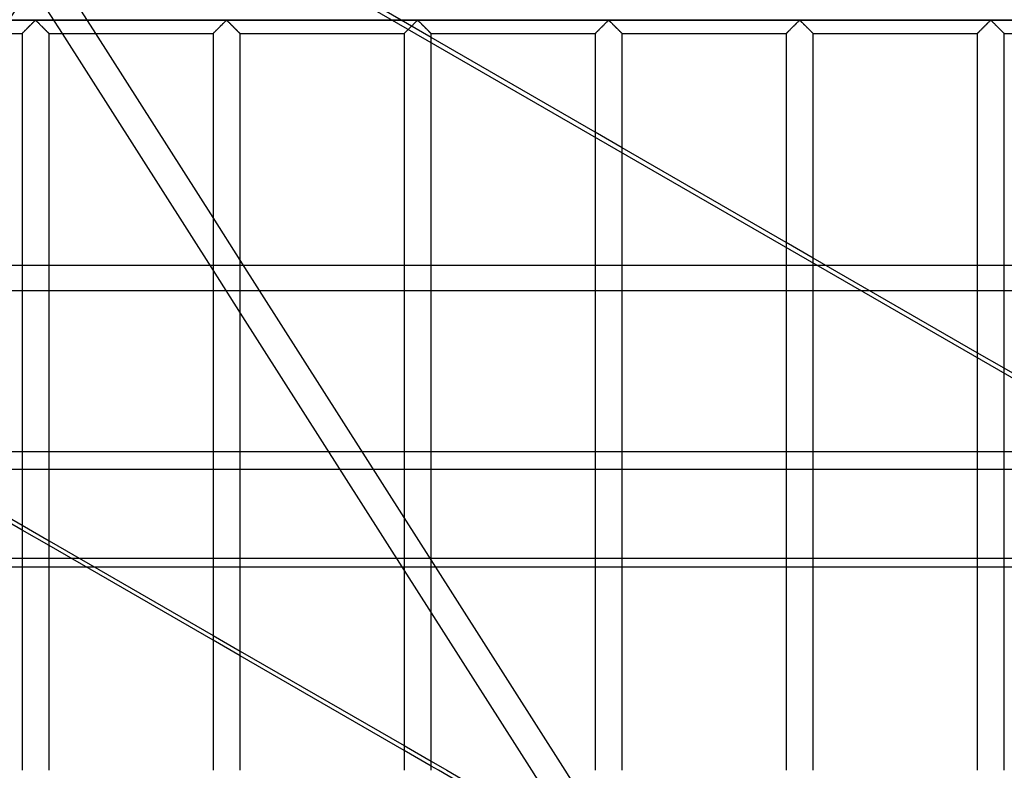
# Model space of a CAD drawing. Header units: millimetres. Extents: x -455 to 455, y -455 to 455.
# Tile 15 of 58: x -320 to -138, y 73 to 211. Entities that reach past the tile are written whole.
import ezdxf

# ---------------------------------------------------------------- set-up
doc = ezdxf.new("R2010")
doc.units = ezdxf.units.MM
doc.layers.add('MAIN-1', color=7, linetype='Continuous')
doc.layers.add('MAIN-2', color=7, linetype='Continuous')

msp = doc.modelspace()

# ---------------------------------------------------------------- linework, layer by layer
at = {"layer": 'MAIN-1'}
for p, q in [((422.5, 211.25), (-422.5, 211.25)), ((-317.73, 210.39), (-317.61, 210.51)), ((-317.61, 210.51), (-317.5, 210.62)), ((-317.5, 210.62), (-317.39, 210.73)), ((-317.39, 210.73), (-317.28, 210.84)), ((-317.28, 210.84), (-317.18, 210.94)), ((-317.18, 210.94), (-317.08, 211.03)), ((-317.08, 211.03), (-316.99, 211.12)), ((-316.99, 211.12), (-316.88, 211.18)), ((-316.88, 211.18), (-316.8, 211.15)), ((-316.8, 211.15), (-316.75, 211.1)), ((-316.75, 211.1), (-316.69, 211.06)), ((-316.69, 211.06), (-316.64, 211)), ((-316.64, 211), (-316.58, 210.95)), ((-316.58, 210.95), (-316.53, 210.89)), ((-316.53, 210.89), (-316.47, 210.84)), ((-316.47, 210.84), (-316.41, 210.78)), ((-316.41, 210.78), (-316.34, 210.72)), ((-316.34, 210.72), (-316.28, 210.65)), ((-316.28, 210.65), (-316.22, 210.59)), ((-316.22, 210.59), (-316.15, 210.52)), ((-316.15, 210.52), (-316.08, 210.46)), ((-282.52, 210.39), (-282.4, 210.51)), ((-282.4, 210.51), (-282.29, 210.62)), ((-282.29, 210.62), (-282.18, 210.73)), ((-282.18, 210.73), (-282.07, 210.84)), ((-282.07, 210.84), (-281.97, 210.94)), ((-281.97, 210.94), (-281.87, 211.03)), ((-281.87, 211.03), (-281.78, 211.12)), ((-281.78, 211.12), (-281.67, 211.18)), ((-281.67, 211.18), (-281.59, 211.15)), ((-281.59, 211.15), (-281.54, 211.1)), ((-281.54, 211.1), (-281.49, 211.06)), ((-281.49, 211.06), (-281.43, 211)), ((-281.43, 211), (-281.38, 210.95)), ((-281.38, 210.95), (-281.32, 210.89)), ((-281.32, 210.89), (-281.26, 210.84)), ((-281.26, 210.84), (-281.2, 210.78)), ((-281.2, 210.78), (-281.14, 210.72)), ((-281.14, 210.72), (-281.07, 210.65)), ((-281.07, 210.65), (-281.01, 210.59)), ((-281.01, 210.59), (-280.94, 210.52)), ((-280.94, 210.52), (-280.88, 210.46)), ((-247.31, 210.39), (-247.2, 210.51)), ((-247.2, 210.51), (-247.08, 210.62)), ((-247.08, 210.62), (-246.97, 210.73)), ((-246.97, 210.73), (-246.86, 210.84)), ((-246.86, 210.84), (-246.76, 210.94)), ((-246.76, 210.94), (-246.67, 211.03)), ((-246.67, 211.03), (-246.57, 211.12)), ((-246.57, 211.12), (-246.46, 211.18)), ((-246.46, 211.18), (-246.39, 211.15)), ((-246.39, 211.15), (-246.33, 211.1)), ((-246.33, 211.1), (-246.28, 211.06)), ((-246.28, 211.06), (-246.22, 211)), ((-246.22, 211), (-246.17, 210.95)), ((-246.17, 210.95), (-246.11, 210.89)), ((-246.11, 210.89), (-246.05, 210.84)), ((-246.05, 210.84), (-245.99, 210.78)), ((-245.99, 210.78), (-245.93, 210.72)), ((-245.93, 210.72), (-245.86, 210.65)), ((-245.86, 210.65), (-245.8, 210.59)), ((-245.8, 210.59), (-245.73, 210.52)), ((-245.73, 210.52), (-245.67, 210.46)), ((-212.1, 210.39), (-211.99, 210.51)), ((-211.99, 210.51), (-211.87, 210.62)), ((-211.87, 210.62), (-211.76, 210.73)), ((-211.76, 210.73), (-211.65, 210.84)), ((-211.65, 210.84), (-211.55, 210.94)), ((-211.55, 210.94), (-211.46, 211.03)), ((-211.46, 211.03), (-211.36, 211.12)), ((-211.36, 211.12), (-211.25, 211.18)), ((-211.25, 211.18), (-211.18, 211.15)), ((-211.18, 211.15), (-211.12, 211.1)), ((-211.12, 211.1), (-211.07, 211.06)), ((-211.07, 211.06), (-211.02, 211)), ((-211.02, 211), (-210.96, 210.95)), ((-210.96, 210.95), (-210.9, 210.89)), ((-210.9, 210.89), (-210.84, 210.84)), ((-210.84, 210.84), (-210.78, 210.78)), ((-210.78, 210.78), (-210.72, 210.72)), ((-210.72, 210.72), (-210.66, 210.65)), ((-210.66, 210.65), (-210.59, 210.59)), ((-210.59, 210.59), (-210.52, 210.52)), ((-210.52, 210.52), (-210.46, 210.46)), ((-176.9, 210.39), (-176.78, 210.51)), ((-176.78, 210.51), (-176.66, 210.62)), ((-176.66, 210.62), (-176.55, 210.73)), ((-176.55, 210.73), (-176.45, 210.84)), ((-176.45, 210.84), (-176.35, 210.94)), ((-176.35, 210.94), (-176.25, 211.03)), ((-176.25, 211.03), (-176.16, 211.12)), ((-176.16, 211.12), (-176.04, 211.18)), ((-176.04, 211.18), (-175.97, 211.15)), ((-175.97, 211.15), (-175.91, 211.1)), ((-175.91, 211.1), (-175.86, 211.06)), ((-175.86, 211.06), (-175.81, 211)), ((-175.81, 211), (-175.75, 210.95)), ((-175.75, 210.95), (-175.69, 210.89)), ((-175.69, 210.89), (-175.63, 210.84)), ((-175.63, 210.84), (-175.57, 210.78)), ((-175.57, 210.78), (-175.51, 210.72)), ((-175.51, 210.72), (-175.45, 210.65)), ((-175.45, 210.65), (-175.38, 210.59)), ((-175.38, 210.59), (-175.32, 210.52)), ((-175.32, 210.52), (-175.25, 210.46)), ((-141.69, 210.39), (-141.57, 210.51)), ((-141.57, 210.51), (-141.46, 210.62)), ((-141.46, 210.62), (-141.34, 210.73)), ((-141.34, 210.73), (-141.24, 210.84)), ((-141.24, 210.84), (-141.14, 210.94)), ((-141.14, 210.94), (-141.04, 211.03)), ((-141.04, 211.03), (-140.95, 211.12)), ((-140.95, 211.12), (-140.83, 211.18)), ((-140.83, 211.18), (-140.76, 211.15)), ((-140.76, 211.15), (-140.71, 211.1)), ((-140.71, 211.1), (-140.65, 211.06)), ((-140.65, 211.06), (-140.6, 211)), ((-140.6, 211), (-140.54, 210.95)), ((-140.54, 210.95), (-140.49, 210.89)), ((-140.49, 210.89), (-140.43, 210.84)), ((-140.43, 210.84), (-140.37, 210.78)), ((-140.37, 210.78), (-140.3, 210.72)), ((-140.3, 210.72), (-140.24, 210.65)), ((-140.24, 210.65), (-140.17, 210.59)), ((-140.17, 210.59), (-140.11, 210.52)), ((-140.11, 210.52), (-140.04, 210.46)), ((-349.58, 208.75), (-319.37, 208.75)), ((-319.37, 208.76), (-319.35, 208.78)), ((-319.37, 208.75), (-319.37, 208.76)), ((-319.37, 208.75), (-319.37, 72.92)), ((-319.35, 208.78), (-319.31, 208.81)), ((-319.31, 208.81), (-319.27, 208.86)), ((-319.27, 208.86), (-319.21, 208.92)), ((-319.21, 208.92), (-319.14, 208.99)), ((-319.14, 208.99), (-319.05, 209.07)), ((-319.05, 209.07), (-318.97, 209.16)), ((-318.97, 209.16), (-318.87, 209.25)), ((-318.87, 209.25), (-318.77, 209.36)), ((-318.77, 209.36), (-318.66, 209.46)), ((-318.66, 209.46), (-318.55, 209.57)), ((-318.55, 209.57), (-318.44, 209.68)), ((-318.44, 209.68), (-318.32, 209.8)), ((-318.32, 209.8), (-318.21, 209.92)), ((-318.21, 209.92), (-318.09, 210.04)), ((-318.09, 210.04), (-317.97, 210.16)), ((-317.97, 210.16), (-317.85, 210.28)), ((-317.85, 210.28), (-317.73, 210.39)), ((-316.08, 210.46), (-316.02, 210.39)), ((-316.02, 210.39), (-315.95, 210.32)), ((-315.95, 210.32), (-315.88, 210.25)), ((-315.88, 210.25), (-315.81, 210.18)), ((-315.81, 210.18), (-315.74, 210.12)), ((-315.74, 210.12), (-315.67, 210.05)), ((-315.67, 210.05), (-315.6, 209.98)), ((-315.6, 209.98), (-315.54, 209.91)), ((-315.54, 209.91), (-315.47, 209.84)), ((-315.47, 209.84), (-315.4, 209.77)), ((-315.4, 209.77), (-315.33, 209.71)), ((-315.33, 209.71), (-315.27, 209.64)), ((-315.27, 209.64), (-315.2, 209.58)), ((-315.2, 209.58), (-315.14, 209.51)), ((-315.14, 209.51), (-315.08, 209.45)), ((-315.08, 209.45), (-315.02, 209.39)), ((-315.02, 209.39), (-314.96, 209.33)), ((-314.96, 209.33), (-314.9, 209.27)), ((-314.9, 209.27), (-314.84, 209.22)), ((-314.84, 209.22), (-314.79, 209.16)), ((-314.79, 209.16), (-314.74, 209.11)), ((-314.74, 209.11), (-314.69, 209.06)), ((-314.69, 209.06), (-314.64, 209.01)), ((-314.64, 209.01), (-314.6, 208.97)), ((-314.6, 208.97), (-314.56, 208.93)), ((-314.56, 208.93), (-314.52, 208.89)), ((-314.52, 208.89), (-314.49, 208.86)), ((-314.49, 208.86), (-314.46, 208.83)), ((-314.46, 208.83), (-314.43, 208.81)), ((-314.43, 208.81), (-314.41, 208.79)), ((-314.41, 208.79), (-314.4, 208.77)), ((-314.4, 208.77), (-314.39, 208.76)), ((-314.39, 208.76), (-314.38, 208.75)), ((-314.38, 72.92), (-314.38, 208.75)), ((-314.38, 208.75), (-314.38, 208.75)), ((-314.38, 208.75), (-284.17, 208.75)), ((-311.99, 208.75), (-284.17, 165.07)), ((-284.17, 174.84), (-305.76, 208.75)), ((-284.17, 208.75), (-284.16, 208.76)), ((-284.17, 208.75), (-284.17, 72.92)), ((-284.16, 208.76), (-284.14, 208.78)), ((-284.14, 208.78), (-284.1, 208.81)), ((-284.1, 208.81), (-284.06, 208.86)), ((-284.06, 208.86), (-284, 208.92)), ((-284, 208.92), (-283.93, 208.99)), ((-283.93, 208.99), (-283.85, 209.07)), ((-283.85, 209.07), (-283.76, 209.16)), ((-283.76, 209.16), (-283.66, 209.25)), ((-283.66, 209.25), (-283.56, 209.36)), ((-283.56, 209.36), (-283.45, 209.46)), ((-283.45, 209.46), (-283.34, 209.57)), ((-283.34, 209.57), (-283.23, 209.68)), ((-283.23, 209.68), (-283.12, 209.8)), ((-283.12, 209.8), (-283, 209.92)), ((-283, 209.92), (-282.88, 210.04)), ((-282.88, 210.04), (-282.76, 210.16)), ((-282.76, 210.16), (-282.64, 210.28)), ((-282.64, 210.28), (-282.52, 210.39)), ((-280.88, 210.46), (-280.81, 210.39)), ((-280.81, 210.39), (-280.74, 210.32)), ((-280.74, 210.32), (-280.67, 210.25)), ((-280.67, 210.25), (-280.6, 210.18)), ((-280.6, 210.18), (-280.53, 210.12)), ((-280.53, 210.12), (-280.47, 210.05)), ((-280.47, 210.05), (-280.4, 209.98)), ((-280.4, 209.98), (-280.33, 209.91)), ((-280.33, 209.91), (-280.26, 209.84)), ((-280.26, 209.84), (-280.19, 209.77)), ((-280.19, 209.77), (-280.13, 209.71)), ((-280.13, 209.71), (-280.06, 209.64)), ((-280.06, 209.64), (-280, 209.58)), ((-280, 209.58), (-279.93, 209.51)), ((-279.93, 209.51), (-279.87, 209.45)), ((-279.87, 209.45), (-279.81, 209.39)), ((-279.81, 209.39), (-279.75, 209.33)), ((-279.75, 209.33), (-279.69, 209.27)), ((-279.69, 209.27), (-279.64, 209.22)), ((-279.64, 209.22), (-279.58, 209.16)), ((-279.58, 209.16), (-279.53, 209.11)), ((-279.53, 209.11), (-279.48, 209.06)), ((-279.48, 209.06), (-279.43, 209.01)), ((-279.43, 209.01), (-279.39, 208.97)), ((-279.39, 208.97), (-279.35, 208.93)), ((-279.35, 208.93), (-279.31, 208.89)), ((-279.31, 208.89), (-279.28, 208.86)), ((-279.28, 208.86), (-279.25, 208.83)), ((-279.25, 208.83), (-279.22, 208.81)), ((-279.22, 208.81), (-279.2, 208.79)), ((-279.2, 208.79), (-279.19, 208.77)), ((-279.19, 208.77), (-279.18, 208.76)), ((-279.18, 208.76), (-279.17, 208.75)), ((-279.17, 72.92), (-279.17, 208.75)), ((-279.17, 208.75), (-279.17, 208.75)), ((-279.17, 208.75), (-248.96, 208.75)), ((-248.96, 208.75), (-248.95, 208.76)), ((-248.96, 208.75), (-248.96, 72.92)), ((-248.95, 208.76), (-248.93, 208.78)), ((-248.93, 208.78), (-248.9, 208.81)), ((-248.9, 208.81), (-248.85, 208.86)), ((-248.85, 208.86), (-248.79, 208.92)), ((-248.79, 208.92), (-248.72, 208.99)), ((-248.72, 208.99), (-248.64, 209.07)), ((-248.64, 209.07), (-248.55, 209.16)), ((-248.55, 209.16), (-248.45, 209.25)), ((-248.45, 209.25), (-248.35, 209.36)), ((-248.35, 209.36), (-248.24, 209.46)), ((-248.24, 209.46), (-248.14, 209.57)), ((-248.14, 209.57), (-248.02, 209.68)), ((-248.02, 209.68), (-247.91, 209.8)), ((-247.91, 209.8), (-247.79, 209.92)), ((-247.79, 209.92), (-247.67, 210.04)), ((-247.67, 210.04), (-247.55, 210.16)), ((-247.55, 210.16), (-247.43, 210.28)), ((-247.43, 210.28), (-247.31, 210.39)), ((-245.67, 210.46), (-245.6, 210.39)), ((-245.6, 210.39), (-245.53, 210.32)), ((-245.53, 210.32), (-245.46, 210.25)), ((-245.46, 210.25), (-245.4, 210.18)), ((-245.4, 210.18), (-245.33, 210.12)), ((-245.33, 210.12), (-245.26, 210.05)), ((-245.26, 210.05), (-245.19, 209.98)), ((-245.19, 209.98), (-245.12, 209.91)), ((-245.12, 209.91), (-245.05, 209.84)), ((-245.05, 209.84), (-244.98, 209.77)), ((-244.98, 209.77), (-244.92, 209.71)), ((-244.92, 209.71), (-244.85, 209.64)), ((-244.85, 209.64), (-244.79, 209.58)), ((-244.79, 209.58), (-244.72, 209.51)), ((-244.72, 209.51), (-244.66, 209.45)), ((-244.66, 209.45), (-244.6, 209.39)), ((-244.6, 209.39), (-244.54, 209.33)), ((-244.54, 209.33), (-244.48, 209.27)), ((-244.48, 209.27), (-244.43, 209.22)), ((-244.43, 209.22), (-244.37, 209.16)), ((-244.37, 209.16), (-244.32, 209.11)), ((-244.32, 209.11), (-244.27, 209.06)), ((-244.27, 209.06), (-244.22, 209.01)), ((-244.22, 209.01), (-244.18, 208.97)), ((-244.18, 208.97), (-244.14, 208.93)), ((-244.14, 208.93), (-244.1, 208.89)), ((-244.1, 208.89), (-244.07, 208.86)), ((-244.07, 208.86), (-244.04, 208.83)), ((-244.04, 208.83), (-244.02, 208.81)), ((-244.02, 208.81), (-244, 208.79)), ((-244, 208.79), (-243.98, 208.77)), ((-243.98, 208.77), (-243.97, 208.76)), ((-243.97, 208.76), (-243.96, 208.75)), ((-243.96, 72.92), (-243.96, 208.75)), ((-243.96, 208.75), (-243.96, 208.75)), ((-243.96, 208.75), (-213.75, 208.75)), ((-213.75, 208.75), (-213.74, 208.76)), ((-213.75, 208.75), (-213.75, 72.92)), ((-213.74, 208.76), (-213.72, 208.78)), ((-213.72, 208.78), (-213.69, 208.81)), ((-213.69, 208.81), (-213.64, 208.86)), ((-213.64, 208.86), (-213.58, 208.92)), ((-213.58, 208.92), (-213.51, 208.99)), ((-213.51, 208.99), (-213.43, 209.07)), ((-213.43, 209.07), (-213.34, 209.16)), ((-213.34, 209.16), (-213.24, 209.25)), ((-213.24, 209.25), (-213.14, 209.36)), ((-213.14, 209.36), (-213.04, 209.46)), ((-213.04, 209.46), (-212.93, 209.57)), ((-212.93, 209.57), (-212.82, 209.68)), ((-212.82, 209.68), (-212.7, 209.8)), ((-212.7, 209.8), (-212.58, 209.92)), ((-212.58, 209.92), (-212.46, 210.04)), ((-212.46, 210.04), (-212.34, 210.16)), ((-212.34, 210.16), (-212.22, 210.28)), ((-212.22, 210.28), (-212.1, 210.39)), ((-210.46, 210.46), (-210.39, 210.39)), ((-210.39, 210.39), (-210.32, 210.32)), ((-210.32, 210.32), (-210.26, 210.25)), ((-210.26, 210.25), (-210.19, 210.18)), ((-210.19, 210.18), (-210.12, 210.12)), ((-210.12, 210.12), (-210.05, 210.05)), ((-210.05, 210.05), (-209.98, 209.98)), ((-209.98, 209.98), (-209.91, 209.91)), ((-209.91, 209.91), (-209.84, 209.84)), ((-209.84, 209.84), (-209.78, 209.77)), ((-209.78, 209.77), (-209.71, 209.71)), ((-209.71, 209.71), (-209.64, 209.64)), ((-209.64, 209.64), (-209.58, 209.58)), ((-209.58, 209.58), (-209.52, 209.51)), ((-209.52, 209.51), (-209.45, 209.45)), ((-209.45, 209.45), (-209.39, 209.39)), ((-209.39, 209.39), (-209.33, 209.33)), ((-209.33, 209.33), (-209.28, 209.27)), ((-209.28, 209.27), (-209.22, 209.22)), ((-209.22, 209.22), (-209.16, 209.16)), ((-209.16, 209.16), (-209.11, 209.11)), ((-209.11, 209.11), (-209.06, 209.06)), ((-209.06, 209.06), (-209.01, 209.01)), ((-209.01, 209.01), (-208.97, 208.97)), ((-208.97, 208.97), (-208.93, 208.93)), ((-208.93, 208.93), (-208.89, 208.89)), ((-208.89, 208.89), (-208.86, 208.86)), ((-208.86, 208.86), (-208.83, 208.83)), ((-208.83, 208.83), (-208.81, 208.81)), ((-208.81, 208.81), (-208.79, 208.79)), ((-208.79, 208.79), (-208.77, 208.77)), ((-208.77, 208.77), (-208.76, 208.76)), ((-208.76, 208.76), (-208.75, 208.75)), ((-208.75, 72.92), (-208.75, 208.75)), ((-208.75, 208.75), (-208.75, 208.75)), ((-208.75, 208.75), (-178.54, 208.75)), ((-178.54, 208.75), (-178.53, 208.76)), ((-178.54, 208.75), (-178.54, 72.92)), ((-178.53, 208.76), (-178.51, 208.78)), ((-178.51, 208.78), (-178.48, 208.81)), ((-178.48, 208.81), (-178.43, 208.86)), ((-178.43, 208.86), (-178.37, 208.92)), ((-178.37, 208.92), (-178.3, 208.99)), ((-178.3, 208.99), (-178.22, 209.07)), ((-178.22, 209.07), (-178.13, 209.16)), ((-178.13, 209.16), (-178.04, 209.25)), ((-178.04, 209.25), (-177.93, 209.36)), ((-177.93, 209.36), (-177.83, 209.46)), ((-177.83, 209.46), (-177.72, 209.57)), ((-177.72, 209.57), (-177.61, 209.68)), ((-177.61, 209.68), (-177.49, 209.8)), ((-177.49, 209.8), (-177.37, 209.92)), ((-177.37, 209.92), (-177.25, 210.04)), ((-177.25, 210.04), (-177.13, 210.16)), ((-177.13, 210.16), (-177.01, 210.28)), ((-177.01, 210.28), (-176.9, 210.39)), ((-175.25, 210.46), (-175.18, 210.39)), ((-175.18, 210.39), (-175.12, 210.32)), ((-175.12, 210.32), (-175.05, 210.25)), ((-175.05, 210.25), (-174.98, 210.18)), ((-174.98, 210.18), (-174.91, 210.12)), ((-174.91, 210.12), (-174.84, 210.05)), ((-174.84, 210.05), (-174.77, 209.98)), ((-174.77, 209.98), (-174.7, 209.91)), ((-174.7, 209.91), (-174.63, 209.84)), ((-174.63, 209.84), (-174.57, 209.77)), ((-174.57, 209.77), (-174.5, 209.71)), ((-174.5, 209.71), (-174.43, 209.64)), ((-174.43, 209.64), (-174.37, 209.58)), ((-174.37, 209.58), (-174.31, 209.51)), ((-174.31, 209.51), (-174.25, 209.45)), ((-174.25, 209.45), (-174.19, 209.39)), ((-174.19, 209.39), (-174.13, 209.33)), ((-174.13, 209.33), (-174.07, 209.27)), ((-174.07, 209.27), (-174.01, 209.22)), ((-174.01, 209.22), (-173.96, 209.16)), ((-173.96, 209.16), (-173.9, 209.11)), ((-173.9, 209.11), (-173.85, 209.06)), ((-173.85, 209.06), (-173.81, 209.01)), ((-173.81, 209.01), (-173.76, 208.97)), ((-173.76, 208.97), (-173.72, 208.93)), ((-173.72, 208.93), (-173.69, 208.89)), ((-173.69, 208.89), (-173.65, 208.86)), ((-173.65, 208.86), (-173.62, 208.83)), ((-173.62, 208.83), (-173.6, 208.81)), ((-173.6, 208.81), (-173.58, 208.79)), ((-173.58, 208.79), (-173.56, 208.77)), ((-173.56, 208.77), (-173.55, 208.76)), ((-173.55, 208.76), (-173.54, 208.75)), ((-173.54, 72.92), (-173.54, 208.75)), ((-173.54, 208.75), (-173.54, 208.75)), ((-173.54, 208.75), (-143.33, 208.75)), ((-143.33, 208.76), (-143.3, 208.78)), ((-143.33, 208.75), (-143.33, 208.76)), ((-143.33, 208.75), (-143.33, 72.92)), ((-143.3, 208.78), (-143.27, 208.81)), ((-143.27, 208.81), (-143.22, 208.86)), ((-143.22, 208.86), (-143.16, 208.92)), ((-143.16, 208.92), (-143.09, 208.99)), ((-143.09, 208.99), (-143.01, 209.07)), ((-143.01, 209.07), (-142.92, 209.16)), ((-142.92, 209.16), (-142.83, 209.25)), ((-142.83, 209.25), (-142.73, 209.36)), ((-142.73, 209.36), (-142.62, 209.46)), ((-142.62, 209.46), (-142.51, 209.57)), ((-142.51, 209.57), (-142.4, 209.68)), ((-142.4, 209.68), (-142.28, 209.8)), ((-142.28, 209.8), (-142.16, 209.92)), ((-142.16, 209.92), (-142.04, 210.04)), ((-142.04, 210.04), (-141.92, 210.16)), ((-141.92, 210.16), (-141.8, 210.28)), ((-141.8, 210.28), (-141.69, 210.39)), ((-140.04, 210.46), (-139.97, 210.39)), ((-139.97, 210.39), (-139.91, 210.32)), ((-139.91, 210.32), (-139.84, 210.25)), ((-139.84, 210.25), (-139.77, 210.18)), ((-139.77, 210.18), (-139.7, 210.12)), ((-139.7, 210.12), (-139.63, 210.05)), ((-139.63, 210.05), (-139.56, 209.98)), ((-139.56, 209.98), (-139.49, 209.91)), ((-139.49, 209.91), (-139.43, 209.84)), ((-139.43, 209.84), (-139.36, 209.77)), ((-139.36, 209.77), (-139.29, 209.71)), ((-139.29, 209.71), (-139.23, 209.64)), ((-139.23, 209.64), (-139.16, 209.58)), ((-139.16, 209.58), (-139.1, 209.51)), ((-139.1, 209.51), (-139.04, 209.45)), ((-139.04, 209.45), (-138.98, 209.39)), ((-138.98, 209.39), (-138.92, 209.33)), ((-138.92, 209.33), (-138.86, 209.27)), ((-138.86, 209.27), (-138.8, 209.22)), ((-138.8, 209.22), (-138.75, 209.16)), ((-138.75, 209.16), (-138.69, 209.11)), ((-138.69, 209.11), (-138.64, 209.06)), ((-138.64, 209.06), (-138.6, 209.01)), ((-138.6, 209.01), (-138.55, 208.97)), ((-138.55, 208.97), (-138.51, 208.93)), ((-138.51, 208.93), (-138.48, 208.89)), ((-138.48, 208.89), (-138.44, 208.86)), ((-138.44, 208.86), (-138.42, 208.83)), ((-138.42, 208.83), (-138.39, 208.81)), ((-138.39, 208.81), (-138.37, 208.79)), ((-138.37, 208.79), (-138.35, 208.77)), ((-138.35, 208.77), (-138.34, 208.76)), ((-138.34, 208.76), (-138.34, 208.75)), ((-138.34, 208.75), (-138.33, 208.75)), ((-138.33, 72.92), (-138.33, 208.75)), ((-138.33, 208.75), (-108.12, 208.75)), ((-213.75, 190.58), (-243.96, 208.02)), ((-178.54, 170.25), (-208.75, 187.69)), ((-248.96, 119.56), (-279.17, 166.99)), ((-143.33, 149.92), (-173.54, 167.36)), ((-171.29, 166.07), (-143.33, 166.07)), ((-138.33, 166.07), (-108.12, 166.07)), ((-143.33, 161.31), (-163.06, 161.31)), ((-108.12, 161.31), (-138.33, 161.31)), ((-279.17, 157.22), (-248.96, 109.79)), ((-108.12, 129.6), (-138.33, 147.04)), ((-349.58, 135.57), (-319.37, 118.12)), ((-319.37, 117.22), (-349.58, 134.66)), ((-314.38, 115.24), (-284.17, 97.8)), ((-284.17, 96.89), (-314.38, 114.34)), ((-319.37, 111.98), (-349.58, 111.98)), ((-310.3, 111.98), (-314.38, 111.98)), ((-219.25, 72.92), (-243.96, 111.72)), ((-349.58, 110.44), (-319.37, 110.44)), ((-314.38, 110.44), (-307.62, 110.44)), ((-243.96, 101.94), (-225.47, 72.92)), ((-279.17, 94.91), (-248.96, 77.47)), ((-248.96, 76.57), (-279.17, 94.01)), ((-243.96, 74.58), (-241.07, 72.92)), ((-242.64, 72.92), (-243.96, 73.68))]:
    msp.add_line(p, q, dxfattribs=at)
at = {"layer": 'MAIN-2'}
for p, q in [((-300.85, 239.96), (-38.86, 88.71)), ((-319.37, 220.35), (-311.99, 208.75)), ((-305.76, 208.75), (-308.95, 213.75)), ((-243.96, 208.02), (-253.88, 213.75)), ((-420, 211.25), (420, 211.25)), ((-317.6, 210.53), (-317.69, 210.43)), ((-317.5, 210.62), (-317.6, 210.53)), ((-317.41, 210.71), (-317.5, 210.62)), ((-317.33, 210.79), (-317.41, 210.71)), ((-317.24, 210.88), (-317.33, 210.79)), ((-317.16, 210.96), (-317.24, 210.88)), ((-317.08, 211.03), (-317.16, 210.96)), ((-317.01, 211.1), (-317.08, 211.03)), ((-316.93, 211.16), (-317.01, 211.1)), ((-316.82, 211.16), (-316.93, 211.16)), ((-316.74, 211.1), (-316.82, 211.16)), ((-316.67, 211.03), (-316.74, 211.1)), ((-316.59, 210.96), (-316.67, 211.03)), ((-316.51, 210.88), (-316.59, 210.96)), ((-316.42, 210.79), (-316.51, 210.88)), ((-316.34, 210.71), (-316.42, 210.79)), ((-316.25, 210.62), (-316.34, 210.71)), ((-316.15, 210.53), (-316.25, 210.62)), ((-316.06, 210.43), (-316.15, 210.53)), ((-282.39, 210.53), (-282.48, 210.43)), ((-282.29, 210.62), (-282.39, 210.53)), ((-282.2, 210.71), (-282.29, 210.62)), ((-282.12, 210.79), (-282.2, 210.71)), ((-282.03, 210.88), (-282.12, 210.79)), ((-281.95, 210.96), (-282.03, 210.88)), ((-281.87, 211.03), (-281.95, 210.96)), ((-281.8, 211.1), (-281.87, 211.03)), ((-281.72, 211.16), (-281.8, 211.1)), ((-281.61, 211.16), (-281.72, 211.16)), ((-281.53, 211.1), (-281.61, 211.16)), ((-281.46, 211.03), (-281.53, 211.1)), ((-281.38, 210.96), (-281.46, 211.03)), ((-281.3, 210.88), (-281.38, 210.96)), ((-281.22, 210.79), (-281.3, 210.88)), ((-281.13, 210.71), (-281.22, 210.79)), ((-281.04, 210.62), (-281.13, 210.71)), ((-280.95, 210.53), (-281.04, 210.62)), ((-280.85, 210.43), (-280.95, 210.53)), ((-247.18, 210.53), (-247.27, 210.43)), ((-247.09, 210.62), (-247.18, 210.53)), ((-247, 210.71), (-247.09, 210.62)), ((-246.91, 210.79), (-247, 210.71)), ((-246.82, 210.88), (-246.91, 210.79)), ((-246.74, 210.96), (-246.82, 210.88)), ((-246.67, 211.03), (-246.74, 210.96)), ((-246.59, 211.1), (-246.67, 211.03)), ((-246.51, 211.16), (-246.59, 211.1)), ((-246.4, 211.16), (-246.51, 211.16)), ((-246.32, 211.1), (-246.4, 211.16)), ((-246.25, 211.03), (-246.32, 211.1)), ((-246.17, 210.96), (-246.25, 211.03)), ((-246.09, 210.88), (-246.17, 210.96)), ((-246.01, 210.79), (-246.09, 210.88)), ((-245.92, 210.71), (-246.01, 210.79)), ((-245.83, 210.62), (-245.92, 210.71)), ((-245.74, 210.53), (-245.83, 210.62)), ((-245.64, 210.43), (-245.74, 210.53)), ((-211.97, 210.53), (-212.06, 210.43)), ((-211.88, 210.62), (-211.97, 210.53)), ((-211.79, 210.71), (-211.88, 210.62)), ((-211.7, 210.79), (-211.79, 210.71)), ((-211.62, 210.88), (-211.7, 210.79)), ((-211.54, 210.96), (-211.62, 210.88)), ((-211.46, 211.03), (-211.54, 210.96)), ((-211.38, 211.1), (-211.46, 211.03)), ((-211.31, 211.16), (-211.38, 211.1)), ((-211.19, 211.16), (-211.31, 211.16)), ((-211.12, 211.1), (-211.19, 211.16)), ((-211.04, 211.03), (-211.12, 211.1)), ((-210.96, 210.96), (-211.04, 211.03)), ((-210.88, 210.88), (-210.96, 210.96)), ((-210.8, 210.79), (-210.88, 210.88)), ((-210.71, 210.71), (-210.8, 210.79)), ((-210.62, 210.62), (-210.71, 210.71)), ((-210.53, 210.53), (-210.62, 210.62)), ((-210.44, 210.43), (-210.53, 210.53)), ((-176.76, 210.53), (-176.86, 210.43)), ((-176.67, 210.62), (-176.76, 210.53)), ((-176.58, 210.71), (-176.67, 210.62)), ((-176.49, 210.79), (-176.58, 210.71)), ((-176.41, 210.88), (-176.49, 210.79)), ((-176.33, 210.96), (-176.41, 210.88)), ((-176.25, 211.03), (-176.33, 210.96)), ((-176.18, 211.1), (-176.25, 211.03)), ((-176.1, 211.16), (-176.18, 211.1)), ((-175.99, 211.16), (-176.1, 211.16)), ((-175.91, 211.1), (-175.99, 211.16)), ((-175.83, 211.03), (-175.91, 211.1)), ((-175.76, 210.96), (-175.83, 211.03)), ((-175.68, 210.88), (-175.76, 210.96)), ((-175.59, 210.79), (-175.68, 210.88)), ((-175.5, 210.71), (-175.59, 210.79)), ((-175.41, 210.62), (-175.5, 210.71)), ((-175.32, 210.53), (-175.41, 210.62)), ((-175.23, 210.43), (-175.32, 210.53)), ((-141.55, 210.53), (-141.65, 210.43)), ((-141.46, 210.62), (-141.55, 210.53)), ((-141.37, 210.71), (-141.46, 210.62)), ((-141.28, 210.79), (-141.37, 210.71)), ((-141.2, 210.88), (-141.28, 210.79)), ((-141.12, 210.96), (-141.2, 210.88)), ((-141.04, 211.03), (-141.12, 210.96)), ((-140.97, 211.1), (-141.04, 211.03)), ((-140.89, 211.16), (-140.97, 211.1)), ((-140.78, 211.16), (-140.89, 211.16)), ((-140.7, 211.1), (-140.78, 211.16)), ((-140.63, 211.03), (-140.7, 211.1)), ((-140.55, 210.96), (-140.63, 211.03)), ((-140.47, 210.88), (-140.55, 210.96)), ((-140.38, 210.79), (-140.47, 210.88)), ((-140.3, 210.71), (-140.38, 210.79)), ((-140.21, 210.62), (-140.3, 210.71)), ((-140.11, 210.53), (-140.21, 210.62)), ((-140.02, 210.43), (-140.11, 210.53)), ((-319.36, 208.77), (-319.37, 208.75)), ((-319.37, 208.75), (-319.37, 208.75)), ((-319.33, 208.79), (-319.36, 208.77)), ((-319.3, 208.82), (-319.33, 208.79)), ((-319.26, 208.86), (-319.3, 208.82)), ((-319.22, 208.91), (-319.26, 208.86)), ((-319.16, 208.96), (-319.22, 208.91)), ((-319.1, 209.02), (-319.16, 208.96)), ((-319.03, 209.09), (-319.1, 209.02)), ((-318.96, 209.16), (-319.03, 209.09)), ((-318.88, 209.24), (-318.96, 209.16)), ((-318.8, 209.32), (-318.88, 209.24)), ((-318.72, 209.41), (-318.8, 209.32)), ((-318.63, 209.49), (-318.72, 209.41)), ((-318.54, 209.58), (-318.63, 209.49)), ((-318.45, 209.67), (-318.54, 209.58)), ((-318.36, 209.76), (-318.45, 209.67)), ((-318.26, 209.86), (-318.36, 209.76)), ((-318.17, 209.95), (-318.26, 209.86)), ((-318.07, 210.05), (-318.17, 209.95)), ((-317.98, 210.15), (-318.07, 210.05)), ((-317.88, 210.24), (-317.98, 210.15)), ((-317.78, 210.34), (-317.88, 210.24)), ((-317.69, 210.43), (-317.78, 210.34)), ((-315.97, 210.34), (-316.06, 210.43)), ((-315.87, 210.24), (-315.97, 210.34)), ((-315.77, 210.15), (-315.87, 210.24)), ((-315.68, 210.05), (-315.77, 210.15)), ((-315.58, 209.95), (-315.68, 210.05)), ((-315.49, 209.86), (-315.58, 209.95)), ((-315.39, 209.76), (-315.49, 209.86)), ((-315.3, 209.67), (-315.39, 209.76)), ((-315.21, 209.58), (-315.3, 209.67)), ((-315.12, 209.49), (-315.21, 209.58)), ((-315.03, 209.41), (-315.12, 209.49)), ((-314.95, 209.32), (-315.03, 209.41)), ((-314.87, 209.24), (-314.95, 209.32)), ((-314.79, 209.16), (-314.87, 209.24)), ((-314.72, 209.09), (-314.79, 209.16)), ((-314.65, 209.02), (-314.72, 209.09)), ((-314.59, 208.96), (-314.65, 209.02)), ((-314.53, 208.91), (-314.59, 208.96)), ((-314.49, 208.86), (-314.53, 208.91)), ((-314.45, 208.82), (-314.49, 208.86)), ((-314.42, 208.79), (-314.45, 208.82)), ((-314.39, 208.77), (-314.42, 208.79)), ((-314.38, 208.75), (-314.39, 208.77)), ((-314.38, 208.75), (-314.38, 208.75)), ((-284.16, 208.75), (-284.17, 208.75)), ((-284.15, 208.77), (-284.16, 208.75)), ((-284.13, 208.79), (-284.15, 208.77)), ((-284.09, 208.82), (-284.13, 208.79)), ((-284.06, 208.86), (-284.09, 208.82)), ((-284.01, 208.91), (-284.06, 208.86)), ((-283.95, 208.96), (-284.01, 208.91)), ((-283.89, 209.02), (-283.95, 208.96)), ((-283.82, 209.09), (-283.89, 209.02)), ((-283.75, 209.16), (-283.82, 209.09)), ((-283.67, 209.24), (-283.75, 209.16)), ((-283.59, 209.32), (-283.67, 209.24)), ((-283.51, 209.41), (-283.59, 209.32)), ((-283.42, 209.49), (-283.51, 209.41)), ((-283.33, 209.58), (-283.42, 209.49)), ((-283.24, 209.67), (-283.33, 209.58)), ((-283.15, 209.76), (-283.24, 209.67)), ((-283.06, 209.86), (-283.15, 209.76)), ((-282.96, 209.95), (-283.06, 209.86)), ((-282.86, 210.05), (-282.96, 209.95)), ((-282.77, 210.15), (-282.86, 210.05)), ((-282.67, 210.24), (-282.77, 210.15)), ((-282.57, 210.34), (-282.67, 210.24)), ((-282.48, 210.43), (-282.57, 210.34)), ((-280.76, 210.34), (-280.85, 210.43)), ((-280.66, 210.24), (-280.76, 210.34)), ((-280.57, 210.15), (-280.66, 210.24)), ((-280.47, 210.05), (-280.57, 210.15)), ((-280.37, 209.95), (-280.47, 210.05)), ((-280.28, 209.86), (-280.37, 209.95)), ((-280.18, 209.76), (-280.28, 209.86)), ((-280.09, 209.67), (-280.18, 209.76)), ((-280, 209.58), (-280.09, 209.67)), ((-279.91, 209.49), (-280, 209.58)), ((-279.82, 209.41), (-279.91, 209.49)), ((-279.74, 209.32), (-279.82, 209.41)), ((-279.66, 209.24), (-279.74, 209.32)), ((-279.58, 209.16), (-279.66, 209.24)), ((-279.51, 209.09), (-279.58, 209.16)), ((-279.44, 209.02), (-279.51, 209.09)), ((-279.38, 208.96), (-279.44, 209.02)), ((-279.33, 208.91), (-279.38, 208.96)), ((-279.28, 208.86), (-279.33, 208.91)), ((-279.24, 208.82), (-279.28, 208.86)), ((-279.21, 208.79), (-279.24, 208.82)), ((-279.19, 208.77), (-279.21, 208.79)), ((-279.17, 208.75), (-279.19, 208.77)), ((-279.17, 208.75), (-279.17, 208.75)), ((-248.95, 208.75), (-248.96, 208.75)), ((-248.94, 208.77), (-248.95, 208.75)), ((-248.92, 208.79), (-248.94, 208.77)), ((-248.89, 208.82), (-248.92, 208.79)), ((-248.85, 208.86), (-248.89, 208.82)), ((-248.8, 208.91), (-248.85, 208.86)), ((-248.75, 208.96), (-248.8, 208.91)), ((-248.68, 209.02), (-248.75, 208.96)), ((-248.62, 209.09), (-248.68, 209.02)), ((-248.54, 209.16), (-248.62, 209.09)), ((-248.47, 209.24), (-248.54, 209.16)), ((-248.38, 209.32), (-248.47, 209.24)), ((-248.3, 209.41), (-248.38, 209.32)), ((-248.21, 209.49), (-248.3, 209.41)), ((-248.13, 209.58), (-248.21, 209.49)), ((-248.04, 209.67), (-248.13, 209.58)), ((-247.94, 209.76), (-248.04, 209.67)), ((-247.85, 209.86), (-247.94, 209.76)), ((-247.75, 209.95), (-247.85, 209.86)), ((-247.66, 210.05), (-247.75, 209.95)), ((-247.56, 210.15), (-247.66, 210.05)), ((-247.46, 210.24), (-247.56, 210.15)), ((-247.37, 210.34), (-247.46, 210.24)), ((-247.27, 210.43), (-247.37, 210.34)), ((-245.55, 210.34), (-245.64, 210.43)), ((-245.45, 210.24), (-245.55, 210.34)), ((-245.36, 210.15), (-245.45, 210.24)), ((-245.26, 210.05), (-245.36, 210.15)), ((-245.16, 209.95), (-245.26, 210.05)), ((-245.07, 209.86), (-245.16, 209.95)), ((-244.97, 209.76), (-245.07, 209.86)), ((-244.88, 209.67), (-244.97, 209.76)), ((-244.79, 209.58), (-244.88, 209.67)), ((-244.7, 209.49), (-244.79, 209.58)), ((-244.62, 209.41), (-244.7, 209.49)), ((-244.53, 209.32), (-244.62, 209.41)), ((-244.45, 209.24), (-244.53, 209.32)), ((-244.37, 209.16), (-244.45, 209.24)), ((-244.3, 209.09), (-244.37, 209.16)), ((-244.23, 209.02), (-244.3, 209.09)), ((-244.17, 208.96), (-244.23, 209.02)), ((-244.12, 208.91), (-244.17, 208.96)), ((-244.07, 208.86), (-244.12, 208.91)), ((-244.03, 208.82), (-244.07, 208.86)), ((-244, 208.79), (-244.03, 208.82)), ((-243.98, 208.77), (-244, 208.79)), ((-243.96, 208.75), (-243.98, 208.77)), ((-243.96, 208.75), (-243.96, 208.75)), ((-213.74, 208.75), (-213.75, 208.75)), ((-213.73, 208.77), (-213.74, 208.75)), ((-213.71, 208.79), (-213.73, 208.77)), ((-213.68, 208.82), (-213.71, 208.79)), ((-213.64, 208.86), (-213.68, 208.82)), ((-213.59, 208.91), (-213.64, 208.86)), ((-213.54, 208.96), (-213.59, 208.91)), ((-213.48, 209.02), (-213.54, 208.96)), ((-213.41, 209.09), (-213.48, 209.02)), ((-213.33, 209.16), (-213.41, 209.09)), ((-213.26, 209.24), (-213.33, 209.16)), ((-213.18, 209.32), (-213.26, 209.24)), ((-213.09, 209.41), (-213.18, 209.32)), ((-213.01, 209.49), (-213.09, 209.41)), ((-212.92, 209.58), (-213.01, 209.49)), ((-212.83, 209.67), (-212.92, 209.58)), ((-212.73, 209.76), (-212.83, 209.67)), ((-212.64, 209.86), (-212.73, 209.76)), ((-212.54, 209.95), (-212.64, 209.86)), ((-212.45, 210.05), (-212.54, 209.95)), ((-212.35, 210.15), (-212.45, 210.05)), ((-212.25, 210.24), (-212.35, 210.15)), ((-212.16, 210.34), (-212.25, 210.24)), ((-212.06, 210.43), (-212.16, 210.34)), ((-210.34, 210.34), (-210.44, 210.43)), ((-210.25, 210.24), (-210.34, 210.34)), ((-210.15, 210.15), (-210.25, 210.24)), ((-210.05, 210.05), (-210.15, 210.15)), ((-209.96, 209.95), (-210.05, 210.05)), ((-209.86, 209.86), (-209.96, 209.95)), ((-209.77, 209.76), (-209.86, 209.86)), ((-209.67, 209.67), (-209.77, 209.76)), ((-209.58, 209.58), (-209.67, 209.67)), ((-209.49, 209.49), (-209.58, 209.58)), ((-209.41, 209.41), (-209.49, 209.49)), ((-209.32, 209.32), (-209.41, 209.41)), ((-209.24, 209.24), (-209.32, 209.32)), ((-209.17, 209.16), (-209.24, 209.24)), ((-209.09, 209.09), (-209.17, 209.16)), ((-209.02, 209.02), (-209.09, 209.09)), ((-208.96, 208.96), (-209.02, 209.02)), ((-208.91, 208.91), (-208.96, 208.96)), ((-208.86, 208.86), (-208.91, 208.91)), ((-208.82, 208.82), (-208.86, 208.86)), ((-208.79, 208.79), (-208.82, 208.82)), ((-208.77, 208.77), (-208.79, 208.79)), ((-208.76, 208.75), (-208.77, 208.77)), ((-208.75, 208.75), (-208.76, 208.75)), ((-178.52, 208.77), (-178.54, 208.75)), ((-178.54, 208.75), (-178.54, 208.75)), ((-178.5, 208.79), (-178.52, 208.77)), ((-178.47, 208.82), (-178.5, 208.79)), ((-178.43, 208.86), (-178.47, 208.82)), ((-178.38, 208.91), (-178.43, 208.86)), ((-178.33, 208.96), (-178.38, 208.91)), ((-178.27, 209.02), (-178.33, 208.96)), ((-178.2, 209.09), (-178.27, 209.02)), ((-178.13, 209.16), (-178.2, 209.09)), ((-178.05, 209.24), (-178.13, 209.16)), ((-177.97, 209.32), (-178.05, 209.24)), ((-177.88, 209.41), (-177.97, 209.32)), ((-177.8, 209.49), (-177.88, 209.41)), ((-177.71, 209.58), (-177.8, 209.49)), ((-177.62, 209.67), (-177.71, 209.58)), ((-177.53, 209.76), (-177.62, 209.67)), ((-177.43, 209.86), (-177.53, 209.76)), ((-177.34, 209.95), (-177.43, 209.86)), ((-177.24, 210.05), (-177.34, 209.95)), ((-177.14, 210.15), (-177.24, 210.05)), ((-177.05, 210.24), (-177.14, 210.15)), ((-176.95, 210.34), (-177.05, 210.24)), ((-176.86, 210.43), (-176.95, 210.34)), ((-175.13, 210.34), (-175.23, 210.43)), ((-175.04, 210.24), (-175.13, 210.34)), ((-174.94, 210.15), (-175.04, 210.24)), ((-174.84, 210.05), (-174.94, 210.15)), ((-174.75, 209.95), (-174.84, 210.05)), ((-174.65, 209.86), (-174.75, 209.95)), ((-174.56, 209.76), (-174.65, 209.86)), ((-174.46, 209.67), (-174.56, 209.76)), ((-174.37, 209.58), (-174.46, 209.67)), ((-174.29, 209.49), (-174.37, 209.58)), ((-174.2, 209.41), (-174.29, 209.49)), ((-174.12, 209.32), (-174.2, 209.41)), ((-174.03, 209.24), (-174.12, 209.32)), ((-173.96, 209.16), (-174.03, 209.24)), ((-173.88, 209.09), (-173.96, 209.16)), ((-173.82, 209.02), (-173.88, 209.09)), ((-173.75, 208.96), (-173.82, 209.02)), ((-173.7, 208.91), (-173.75, 208.96)), ((-173.65, 208.86), (-173.7, 208.91)), ((-173.61, 208.82), (-173.65, 208.86)), ((-173.58, 208.79), (-173.61, 208.82)), ((-173.56, 208.77), (-173.58, 208.79)), ((-173.55, 208.75), (-173.56, 208.77)), ((-173.54, 208.75), (-173.55, 208.75)), ((-143.31, 208.77), (-143.33, 208.75)), ((-143.33, 208.75), (-143.33, 208.75)), ((-143.29, 208.79), (-143.31, 208.77)), ((-143.26, 208.82), (-143.29, 208.79)), ((-143.22, 208.86), (-143.26, 208.82)), ((-143.17, 208.91), (-143.22, 208.86)), ((-143.12, 208.96), (-143.17, 208.91)), ((-143.06, 209.02), (-143.12, 208.96)), ((-142.99, 209.09), (-143.06, 209.02)), ((-142.92, 209.16), (-142.99, 209.09)), ((-142.84, 209.24), (-142.92, 209.16)), ((-142.76, 209.32), (-142.84, 209.24)), ((-142.68, 209.41), (-142.76, 209.32)), ((-142.59, 209.49), (-142.68, 209.41)), ((-142.5, 209.58), (-142.59, 209.49)), ((-142.41, 209.67), (-142.5, 209.58)), ((-142.32, 209.76), (-142.41, 209.67)), ((-142.22, 209.86), (-142.32, 209.76)), ((-142.13, 209.95), (-142.22, 209.86)), ((-142.03, 210.05), (-142.13, 209.95)), ((-141.93, 210.15), (-142.03, 210.05)), ((-141.84, 210.24), (-141.93, 210.15)), ((-141.74, 210.34), (-141.84, 210.24)), ((-141.65, 210.43), (-141.74, 210.34)), ((-139.93, 210.34), (-140.02, 210.43)), ((-139.83, 210.24), (-139.93, 210.34)), ((-139.73, 210.15), (-139.83, 210.24)), ((-139.64, 210.05), (-139.73, 210.15)), ((-139.54, 209.95), (-139.64, 210.05)), ((-139.44, 209.86), (-139.54, 209.95)), ((-139.35, 209.76), (-139.44, 209.86)), ((-139.26, 209.67), (-139.35, 209.76)), ((-139.17, 209.58), (-139.26, 209.67)), ((-139.08, 209.49), (-139.17, 209.58)), ((-138.99, 209.41), (-139.08, 209.49)), ((-138.91, 209.32), (-138.99, 209.41)), ((-138.83, 209.24), (-138.91, 209.32)), ((-138.75, 209.16), (-138.83, 209.24)), ((-138.68, 209.09), (-138.75, 209.16)), ((-138.61, 209.02), (-138.68, 209.09)), ((-138.55, 208.96), (-138.61, 209.02)), ((-138.49, 208.91), (-138.55, 208.96)), ((-138.44, 208.86), (-138.49, 208.91)), ((-138.41, 208.82), (-138.44, 208.86)), ((-138.37, 208.79), (-138.41, 208.82)), ((-138.35, 208.77), (-138.37, 208.79)), ((-138.34, 208.75), (-138.35, 208.77)), ((-138.33, 208.75), (-138.34, 208.75)), ((-208.75, 187.69), (-213.75, 190.58)), ((-279.17, 166.99), (-284.17, 174.84)), ((-173.54, 167.36), (-178.54, 170.25)), ((-347.35, 166.07), (-171.29, 166.07)), ((-143.33, 166.07), (-138.33, 166.07)), ((-284.17, 165.07), (-279.17, 157.22)), ((-163.06, 161.31), (-349.57, 161.31)), ((-138.33, 161.31), (-143.33, 161.31)), ((-138.33, 147.04), (-143.33, 149.92)), ((387.5, 131.63), (-387.5, 131.63)), ((-338.78, 128.42), (-103.13, 128.42)), ((-319.37, 118.12), (-314.38, 115.24)), ((-243.96, 111.72), (-248.96, 119.56)), ((-314.38, 114.34), (-319.37, 117.22)), ((-314.38, 111.98), (-319.37, 111.98)), ((310.3, 111.98), (-310.3, 111.98)), ((-319.37, 110.44), (-314.38, 110.44)), ((-307.62, 110.44), (307.62, 110.44)), ((-248.96, 109.79), (-243.96, 101.94)), ((-284.17, 97.8), (-279.17, 94.91)), ((-279.17, 94.01), (-284.17, 96.89)), ((-248.96, 77.47), (-243.96, 74.58)), ((-243.96, 73.68), (-248.96, 76.57)), ((-233.98, 67.92), (-242.64, 72.92)), ((-241.07, 72.92), (-232.41, 67.92)), ((-225.47, 72.92), (-222.29, 67.92)), ((-216.06, 67.92), (-219.25, 72.92))]:
    msp.add_line(p, q, dxfattribs=at)
msp.add_arc((0, 0), 146, 0, 180, dxfattribs=at)
msp.add_ellipse((-0.2, -0.34), major_axis=(333.42, -192.5), ratio=0.987688, start_param=2.989054, end_param=3.141593, dxfattribs=at)

doc.saveas('drawing.dxf')
